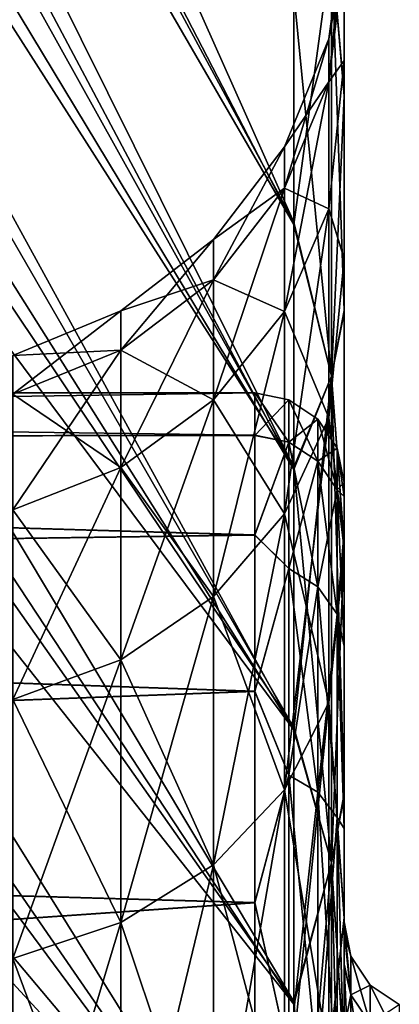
# Model space of a CAD drawing. Header units: metres. Extents: x -62 to 150, y -92 to 92.
# Tile 30 of 256: x -51.83 to -50.55, y -51.58 to -48.27. Entities that reach past the tile are written whole.
import ezdxf

# ---------------------------------------------------------------- set-up
doc = ezdxf.new("R2010")
doc.units = ezdxf.units.M
doc.layers.add('solid_500615', color=7, linetype='CONTINUOUS')

msp = doc.modelspace()

# ---------------------------------------------------------------- linework, layer by layer
at = {"layer": 'solid_500615'}
for points in [[(-56.086498, -37.348923, -27.034166), (-50.90826, -48.182037, -17.807367), (-50.90826, -48.951763, -18.604763)], [(-56.086498, -39.357533, -29.1141), (-56.086498, -37.348923, -27.034166), (-50.90826, -48.951763, -18.604763)], [(-56.086498, -38.946381, 14.380657), (-50.90826, -48.959316, 4.272763), (-50.90826, -48.189102, 3.475921)], [(-56.086498, -38.946381, 14.380657), (-56.086498, -40.033241, 15.391359), (-50.90826, -48.959316, 4.272763)], [(-56.086498, -39.357533, -29.1141), (-50.90826, -48.951763, -18.604763), (-50.90826, -49.77433, -19.345896)], [(-56.086498, -40.474613, -30.113703), (-56.086498, -39.357533, -29.1141), (-50.90826, -49.77433, -19.345896)], [(-56.086498, -40.033241, 15.391359), (-50.90826, -49.782383, 5.013362), (-50.90826, -48.959316, 4.272763)], [(-56.086498, -40.033241, 15.391359), (-56.086498, -41.207184, 16.378189), (-50.90826, -49.782383, 5.013362)], [(-56.086498, -41.671562, -31.080709), (-56.086498, -40.474613, -30.113703), (-50.90826, -49.77433, -19.345896)], [(-56.086498, -41.207184, 16.378189), (-50.90826, -50.655849, 5.69551), (-50.90826, -49.782383, 5.013362)], [(-56.086498, -41.207184, 16.378189), (-56.086498, -42.439831, 17.311182), (-50.90826, -50.655849, 5.69551)], [(-56.086498, -41.671562, -31.080709), (-50.90826, -49.77433, -19.345896), (-50.90826, -50.647324, -20.028608)], [(-56.086498, -42.923538, -31.990301), (-56.086498, -41.671562, -31.080709), (-50.90826, -50.647324, -20.028608)], [(-56.086498, -42.439831, 17.311182), (-56.086498, -43.711887, 18.175333), (-50.90826, -50.655849, 5.69551)], [(-56.086498, -42.923538, -31.990301), (-50.90826, -50.647324, -20.028608), (-50.90826, -51.56744, -20.649902)], [(-56.086498, -44.212746, -32.829597), (-56.086498, -42.923538, -31.990301), (-50.90826, -51.56744, -20.649902)], [(-56.086498, -43.711887, 18.175333), (-50.90826, -51.576397, 6.316211), (-50.90826, -50.655849, 5.69551)], [(-56.086498, -43.711887, 18.175333), (-56.086498, -45.028969, 18.974928), (-50.90826, -51.576397, 6.316211)], [(-56.086498, -44.212746, -32.829597), (-50.90826, -51.56744, -20.649902), (-50.90826, -52.529118, -21.205719)], [(-56.086498, -45.543861, -33.602402), (-56.086498, -44.212746, -32.829597), (-50.90826, -52.529118, -21.205719)], [(-56.086498, -45.028969, 18.974928), (-50.90826, -52.538467, 6.871398), (-50.90826, -51.576397, 6.316211)], [(-56.086498, -45.028969, 18.974928), (-56.086498, -46.38319, 19.70512), (-50.90826, -52.538467, 6.871398)], [(-50.739399, -48.409645, -10.468581), (-50.739399, -45.54903, -10.974284), (-50.739399, -45.166882, -8.98933)], [(-50.739399, -48.051117, -8.73368), (-50.739399, -48.409645, -10.468581), (-50.739399, -45.166882, -8.98933)], [(-50.739399, -48.408688, -3.874049), (-50.739399, -45.167374, -5.345978), (-50.739399, -45.550938, -3.357849)], [(-50.739399, -48.408688, -3.874049), (-50.739399, -48.050869, -5.607499), (-50.739399, -45.167374, -5.345978)], [(-56.086498, -46.911396, -34.30558), (-56.086498, -45.543861, -33.602402), (-50.90826, -52.529118, -21.205719)], [(-50.739399, -49.075005, -12.254059), (-50.739399, -45.856697, -11.986498), (-50.739399, -45.54903, -10.974284)], [(-50.739399, -48.409645, -10.468581), (-50.739399, -49.075005, -12.254059), (-50.739399, -45.54903, -10.974284)], [(-50.739399, -48.408688, -3.874049), (-50.739399, -45.550938, -3.357849), (-50.739399, -45.85944, -2.344711)], [(-50.739399, -49.075005, -12.254059), (-50.739399, -46.244205, -13.004819), (-50.739399, -45.856697, -11.986498)], [(-50.739399, -49.073139, -2.089224), (-50.739399, -45.85944, -2.344711), (-50.739399, -46.247833, -1.325959)], [(-50.739399, -49.073139, -2.089224), (-50.739399, -48.408688, -3.874049), (-50.739399, -45.85944, -2.344711)], [(-50.739399, -50.050171, -13.965955), (-50.739399, -46.707352, -13.994286), (-50.739399, -46.244205, -13.004819)], [(-50.739399, -49.075005, -12.254059), (-50.739399, -50.050171, -13.965955), (-50.739399, -46.244205, -13.004819)], [(-50.739399, -50.047543, -0.377184), (-50.739399, -46.247833, -1.325959), (-50.739399, -46.711746, -0.336423)], [(-50.739399, -50.047543, -0.377184), (-50.739399, -49.073139, -2.089224), (-50.739399, -46.247833, -1.325959)], [(-56.086498, -46.38319, 19.70512), (-50.90826, -53.536663, 7.357937), (-50.90826, -52.538467, 6.871398)], [(-56.086498, -46.38319, 19.70512), (-56.086498, -47.769592, 20.363747), (-50.90826, -53.536663, 7.357937)], [(-50.739399, -51.288712, -15.494659), (-50.739399, -47.247871, -14.956976), (-50.739399, -46.707352, -13.994286)], [(-50.739399, -50.050171, -13.965955), (-50.739399, -51.288712, -15.494659), (-50.739399, -46.707352, -13.994286)], [(-50.739399, -50.047543, -0.377184), (-50.739399, -46.711746, -0.336423), (-50.739399, -47.252903, 0.625939)], [(-56.086498, -46.911396, -34.30558), (-50.90826, -52.529118, -21.205719), (-50.90826, -53.526989, -21.692921)], [(-56.086498, -48.310802, -34.93713), (-56.086498, -46.911396, -34.30558), (-50.90826, -53.526989, -21.692921)], [(-50.739399, -51.288712, -15.494659), (-50.739399, -47.853188, -15.872887), (-50.739399, -47.247871, -14.956976)], [(-50.739399, -51.285591, 1.152096), (-50.739399, -47.252903, 0.625939), (-50.739399, -47.85878, 1.541396)], [(-50.739399, -51.285591, 1.152096), (-50.739399, -50.047543, -0.377184), (-50.739399, -47.252903, 0.625939)], [(-56.086498, -47.769592, 20.363747), (-56.086498, -49.187515, 20.950823), (-50.90826, -53.536663, 7.357937)], [(-50.78194, -48.031517, -16.906729), (-50.739399, -47.853188, -15.872887), (-50.739399, -48.521454, -16.736828)], [(-50.78194, -48.031517, 2.567437), (-50.739399, -48.527519, 2.404816), (-50.739399, -47.85878, 1.541396)], [(-50.739399, -52.740639, -16.787672), (-50.739399, -48.521454, -16.736828), (-50.739399, -47.853188, -15.872887)], [(-50.739399, -51.288712, -15.494659), (-50.739399, -52.740639, -16.787672), (-50.739399, -47.853188, -15.872887)], [(-50.739399, -51.285591, 1.152096), (-50.739399, -47.85878, 1.541396), (-50.739399, -48.527519, 2.404816)], [(-50.790108, -48.480305, -8.994186), (-50.739399, -48.051117, -8.73368), (-50.739399, -47.950001, -7.169646)], [(-50.790108, -48.336712, -7.169646), (-50.739399, -47.950001, -7.169646), (-50.739399, -48.050869, -5.607499)], [(-50.790108, -48.480305, -8.994186), (-50.739399, -47.950001, -7.169646), (-50.790108, -48.336712, -7.169646)], [(-50.78194, -49.468861, -18.445745), (-50.90826, -48.182037, -17.807367), (-50.78194, -48.031517, -16.906729)], [(-50.78194, -48.031517, 2.567437), (-50.90826, -48.189102, 3.475921), (-50.90826, -48.959316, 4.272763)], [(-50.78194, -48.031517, 2.567437), (-50.90826, -48.959316, 4.272763), (-50.78194, -49.468861, 4.106453)], [(-50.78194, -48.031517, -16.906729), (-50.739399, -48.521454, -16.736828), (-50.739399, -49.248611, -17.547304)], [(-50.78194, -49.468861, -18.445745), (-50.78194, -48.031517, -16.906729), (-50.739399, -49.248611, -17.547304)], [(-50.78194, -48.031517, 2.567437), (-50.78194, -49.468861, 4.106453), (-50.739399, -48.527519, 2.404816)], [(-50.790108, -48.480305, -5.345106), (-50.739399, -48.050869, -5.607499), (-50.739399, -48.408688, -3.874049)], [(-50.790108, -48.480305, -5.345106), (-50.790108, -48.336712, -7.169646), (-50.739399, -48.050869, -5.607499)], [(-50.790108, -48.480305, -8.994186), (-50.739399, -48.409645, -10.468581), (-50.739399, -48.051117, -8.73368)], [(-50.78194, -49.468861, -18.445745), (-50.90826, -48.951763, -18.604763), (-50.90826, -48.182037, -17.807367)], [(-56.086498, -48.310802, -34.93713), (-50.90826, -53.526989, -21.692921), (-50.90826, -54.556385, -22.109274)], [(-56.086498, -49.740479, -35.496536), (-56.086498, -48.310802, -34.93713), (-50.90826, -54.556385, -22.109274)], [(-50.790108, -48.336712, -7.169646), (-50.939774, -48.698978, -7.169646), (-50.939774, -48.838112, -8.937515)], [(-50.790108, -48.480305, -5.345106), (-50.939774, -48.698978, -7.169646), (-50.790108, -48.336712, -7.169646)], [(-50.790108, -48.480305, -8.994186), (-50.790108, -48.336712, -7.169646), (-50.939774, -48.838112, -8.937515)], [(-50.790108, -48.907551, -3.565491), (-50.739399, -48.408688, -3.874049), (-50.739399, -49.073139, -2.089224)], [(-50.790108, -48.480305, -5.345106), (-50.739399, -48.408688, -3.874049), (-50.790108, -48.907551, -3.565491)], [(-50.790108, -48.907551, -10.773801), (-50.739399, -49.075005, -12.254059), (-50.739399, -48.409645, -10.468581)], [(-50.790108, -48.907551, -10.773801), (-50.739399, -48.409645, -10.468581), (-50.790108, -48.480305, -8.994186)], [(-50.790108, -48.480305, -5.345106), (-50.939774, -48.838112, -5.401777), (-50.939774, -48.698978, -7.169646)], [(-50.790108, -48.480305, -8.994186), (-50.939774, -48.838112, -8.937515), (-50.939774, -49.25209, -10.661854)], [(-50.790108, -48.907551, -10.773801), (-50.790108, -48.480305, -8.994186), (-50.939774, -49.25209, -10.661854)], [(-50.790108, -48.480305, -5.345106), (-50.790108, -48.907551, -3.565491), (-50.939774, -48.838112, -5.401777)], [(-50.78194, -49.468861, 4.106453), (-50.739399, -49.255116, 3.214744), (-50.739399, -48.527519, 2.404816)], [(-50.739399, -52.740639, -16.787672), (-50.739399, -49.248611, -17.547304), (-50.739399, -48.521454, -16.736828)], [(-50.739399, -52.737129, 2.44573), (-50.739399, -48.527519, 2.404816), (-50.739399, -49.255116, 3.214744)], [(-50.739399, -52.737129, 2.44573), (-50.739399, -51.285591, 1.152096), (-50.739399, -48.527519, 2.404816)], [(-50.939774, -48.698978, -7.169646), (-51.178185, -49.010105, -7.169646), (-51.178185, -49.145409, -8.888844)], [(-50.939774, -48.838112, -5.401777), (-51.178185, -49.010105, -7.169646), (-50.939774, -48.698978, -7.169646)], [(-50.939774, -48.838112, -8.937515), (-50.939774, -48.698978, -7.169646), (-51.178185, -49.145409, -8.888844)], [(-50.939774, -48.838112, -5.401777), (-51.178185, -49.145409, -5.450448), (-51.178185, -49.010105, -7.169646)], [(-50.939774, -48.838112, -8.937515), (-51.178185, -49.145409, -8.888844), (-51.178185, -49.547989, -10.56571)], [(-50.939774, -49.25209, -10.661854), (-50.939774, -48.838112, -8.937515), (-51.178185, -49.547989, -10.56571)], [(-50.939774, -48.838112, -5.401777), (-50.939774, -49.25209, -3.677438), (-51.178185, -49.145409, -5.450448)], [(-50.790108, -48.907551, -3.565491), (-50.939774, -49.25209, -3.677438), (-50.939774, -48.838112, -5.401777)], [(-50.790108, -48.907551, -10.773801), (-50.939774, -49.25209, -10.661854), (-50.939774, -49.930717, -12.300202)], [(-50.790108, -49.607933, -12.464668), (-50.790108, -48.907551, -10.773801), (-50.939774, -49.930717, -12.300202)], [(-50.790108, -48.907551, -3.565491), (-50.790108, -49.607933, -1.874623), (-50.939774, -49.25209, -3.677438)], [(-50.790108, -49.607933, -12.464668), (-50.739399, -49.075005, -12.254059), (-50.790108, -48.907551, -10.773801)], [(-50.790108, -48.907551, -3.565491), (-50.739399, -49.073139, -2.089224), (-50.790108, -49.607933, -1.874623)], [(-50.78194, -49.468861, -18.445745), (-50.90826, -49.77433, -19.345896), (-50.90826, -48.951763, -18.604763)], [(-50.78194, -49.468861, 4.106453), (-50.90826, -48.959316, 4.272763), (-50.90826, -49.782383, 5.013362)], [(-51.178185, -49.010105, -7.169646), (-51.489059, -49.24884, -7.169646), (-51.489059, -49.381207, -8.851498)], [(-51.178185, -49.145409, -5.450448), (-51.489059, -49.24884, -7.169646), (-51.178185, -49.010105, -7.169646)], [(-51.178185, -49.145409, -8.888844), (-51.178185, -49.010105, -7.169646), (-51.489059, -49.381207, -8.851498)], [(-50.790108, -49.607933, -1.874623), (-50.739399, -49.073139, -2.089224), (-50.739399, -50.047543, -0.377184)], [(-50.790108, -49.607933, -12.464668), (-50.739399, -50.050171, -13.965955), (-50.739399, -49.075005, -12.254059)], [(-51.178185, -49.145409, -5.450448), (-51.489059, -49.381207, -5.487794), (-51.489059, -49.24884, -7.169646)], [(-51.178185, -49.145409, -8.888844), (-51.489059, -49.381207, -8.851498), (-51.489059, -49.77504, -10.491937)], [(-51.178185, -49.547989, -10.56571), (-51.178185, -49.145409, -8.888844), (-51.489059, -49.77504, -10.491937)], [(-51.178185, -49.145409, -5.450448), (-51.178185, -49.547989, -3.773581), (-51.489059, -49.381207, -5.487794)], [(-50.939774, -49.25209, -3.677438), (-51.178185, -49.547989, -3.773581), (-51.178185, -49.145409, -5.450448)], [(-56.086498, -49.187515, 20.950823), (-50.90826, -54.566326, 7.773601), (-50.90826, -53.536663, 7.357937)], [(-56.086498, -49.187515, 20.950823), (-56.086498, -50.636375, 21.465876), (-50.90826, -54.566326, 7.773601)], [(-51.489059, -49.24884, -7.169646), (-51.851173, -49.398888, -7.169646), (-51.851173, -49.529408, -8.828025)], [(-51.489059, -49.381207, -5.487794), (-51.851173, -49.398888, -7.169646), (-51.489059, -49.24884, -7.169646)], [(-51.489059, -49.381207, -8.851498), (-51.489059, -49.24884, -7.169646), (-51.851173, -49.529408, -8.828025)], [(-50.939774, -49.25209, -10.661854), (-51.178185, -49.547989, -10.56571), (-51.178185, -50.207932, -12.158954)], [(-50.939774, -49.930717, -12.300202), (-50.939774, -49.25209, -10.661854), (-51.178185, -50.207932, -12.158954)], [(-50.939774, -49.25209, -3.677438), (-50.939774, -49.930717, -2.03909), (-51.178185, -49.547989, -3.773581)], [(-50.790108, -49.607933, -1.874623), (-50.939774, -49.930717, -2.03909), (-50.939774, -49.25209, -3.677438)], [(-50.78194, -49.468861, -18.445745), (-50.739399, -49.248611, -17.547304), (-50.739399, -50.032352, -18.302124)], [(-50.78194, -49.468861, 4.106453), (-50.739399, -50.039322, 3.969063), (-50.739399, -49.255116, 3.214744)], [(-50.739399, -54.377907, -17.827644), (-50.739399, -50.032352, -18.302124), (-50.739399, -49.248611, -17.547304)], [(-50.739399, -52.740639, -16.787672), (-50.739399, -54.377907, -17.827644), (-50.739399, -49.248611, -17.547304)], [(-50.739399, -54.374008, 3.486296), (-50.739399, -49.255116, 3.214744), (-50.739399, -50.039322, 3.969063)], [(-50.739399, -54.374008, 3.486296), (-50.739399, -52.737129, 2.44573), (-50.739399, -49.255116, 3.214744)], [(-51.489059, -49.381207, -5.487794), (-51.851173, -49.529408, -5.511267), (-51.851173, -49.398888, -7.169646)], [(-51.489059, -49.381207, -8.851498), (-51.851173, -49.529408, -8.828025), (-51.851173, -49.917744, -10.445569)], [(-51.489059, -49.77504, -10.491937), (-51.489059, -49.381207, -8.851498), (-51.851173, -49.917744, -10.445569)], [(-51.489059, -49.381207, -5.487794), (-51.489059, -49.77504, -3.847355), (-51.851173, -49.529408, -5.511267)], [(-51.178185, -49.547989, -3.773581), (-51.489059, -49.77504, -3.847355), (-51.489059, -49.381207, -5.487794)], [(-50.78194, -51.102375, -19.77471), (-50.90826, -49.77433, -19.345896), (-50.78194, -49.468861, -18.445745)], [(-50.78194, -49.468861, 4.106453), (-50.90826, -49.782383, 5.013362), (-50.90826, -50.655849, 5.69551)], [(-50.78194, -49.468861, 4.106453), (-50.90826, -50.655849, 5.69551), (-50.78194, -51.102375, 5.435417)], [(-50.78194, -49.468861, -18.445745), (-50.739399, -50.032352, -18.302124), (-50.739399, -50.869591, -18.998606)], [(-50.78194, -51.102375, -19.77471), (-50.78194, -49.468861, -18.445745), (-50.739399, -50.869591, -18.998606)], [(-50.78194, -49.468861, 4.106453), (-50.78194, -51.102375, 5.435417), (-50.739399, -50.039322, 3.969063)], [(-51.039402, -49.525002, -7.169646), (-61.739399, -49.525002, -7.169646), (-61.739399, -49.684071, -5.351197)], [(-51.039402, -49.667255, -5.449176), (-51.039402, -49.525002, -7.169646), (-61.739399, -49.684071, -5.351197)], [(-51.039402, -49.667007, -8.888624), (-61.739399, -49.525002, -7.169646), (-51.039402, -49.525002, -7.169646)], [(-51.039402, -49.667007, -8.888624), (-61.739399, -49.684071, -8.988094), (-61.739399, -49.525002, -7.169646)], [(-51.489059, -49.77504, -3.847355), (-51.851173, -49.917744, -3.893722), (-51.851173, -49.529408, -5.511267)], [(-50.924812, -49.547745, -7.169646), (-51.039402, -49.525002, -7.169646), (-51.039402, -49.667255, -5.449176)], [(-50.924812, -49.6903, -8.89003), (-51.039402, -49.667007, -8.888624), (-51.039402, -49.525002, -7.169646)], [(-50.924812, -49.6903, -8.89003), (-51.039402, -49.525002, -7.169646), (-50.924812, -49.547745, -7.169646)], [(-51.178185, -49.547989, -10.56571), (-51.489059, -49.77504, -10.491937), (-51.489059, -50.420647, -12.05057)], [(-51.178185, -50.207932, -12.158954), (-51.178185, -49.547989, -10.56571), (-51.489059, -50.420647, -12.05057)], [(-51.178185, -49.547989, -3.773581), (-51.178185, -50.207932, -2.180338), (-51.489059, -49.77504, -3.847355)], [(-50.939774, -49.930717, -2.03909), (-51.178185, -50.207932, -2.180338), (-51.178185, -49.547989, -3.773581)], [(-50.924812, -49.6903, -5.449262), (-50.924812, -49.547745, -7.169646), (-51.039402, -49.667255, -5.449176)], [(-50.827351, -49.612785, -7.169646), (-50.924812, -49.547745, -7.169646), (-50.924812, -49.6903, -5.449262)], [(-50.827351, -49.754452, -8.879325), (-50.924812, -49.547745, -7.169646), (-50.827351, -49.612785, -7.169646)], [(-50.827351, -49.754452, -8.879325), (-50.924812, -49.6903, -8.89003), (-50.924812, -49.547745, -7.169646)], [(-50.790108, -49.607933, -12.464668), (-50.939774, -49.930717, -12.300202), (-50.939774, -50.857281, -13.81222)], [(-50.790108, -50.564201, -14.025156), (-50.790108, -49.607933, -12.464668), (-50.939774, -50.857281, -13.81222)], [(-50.790108, -49.607933, -1.874623), (-50.790108, -50.564201, -0.314136), (-50.939774, -49.930717, -2.03909)], [(-50.827351, -49.754452, -5.459967), (-50.827351, -49.612785, -7.169646), (-50.924812, -49.6903, -5.449262)], [(-50.762238, -49.710194, -7.169646), (-50.827351, -49.612785, -7.169646), (-50.827351, -49.754452, -5.459967)], [(-50.762238, -49.850536, -8.863292), (-50.827351, -49.612785, -7.169646), (-50.762238, -49.710194, -7.169646)], [(-50.762238, -49.850536, -8.863292), (-50.827351, -49.754452, -8.879325), (-50.827351, -49.612785, -7.169646)], [(-50.790108, -50.564201, -14.025156), (-50.739399, -50.050171, -13.965955), (-50.790108, -49.607933, -12.464668)], [(-50.790108, -49.607933, -1.874623), (-50.739399, -50.047543, -0.377184), (-50.790108, -50.564201, -0.314136)], [(-51.039402, -49.667007, -8.888624), (-51.039402, -50.001575, -10.293291), (-61.739399, -49.684071, -8.988094)], [(-51.039402, -50.002151, -4.044163), (-51.039402, -49.667255, -5.449176), (-61.739399, -49.684071, -5.351197)], [(-50.924812, -49.6903, -8.89003), (-51.039402, -50.001575, -10.293291), (-51.039402, -49.667007, -8.888624)], [(-50.924812, -49.6903, -5.449262), (-51.039402, -49.667255, -5.449176), (-51.039402, -50.002151, -4.044163)], [(-51.039402, -50.002151, -4.044163), (-61.739399, -49.684071, -5.351197), (-61.739399, -50.156563, -3.587621)], [(-51.039402, -50.001575, -10.293291), (-61.739399, -50.156563, -10.751671), (-61.739399, -49.684071, -8.988094)], [(-50.924812, -50.114079, -3.775805), (-50.924812, -49.6903, -5.449262), (-51.039402, -50.002151, -4.044163)], [(-50.924812, -49.6903, -8.89003), (-50.924812, -50.114079, -10.563487), (-51.039402, -50.001575, -10.293291)], [(-50.827351, -49.754452, -5.459967), (-50.924812, -49.6903, -5.449262), (-50.924812, -50.114079, -3.775805)], [(-50.827351, -50.175594, -10.542369), (-50.924812, -50.114079, -10.563487), (-50.924812, -49.6903, -8.89003)], [(-50.827351, -49.754452, -8.879325), (-50.827351, -50.175594, -10.542369), (-50.924812, -49.6903, -8.89003)], [(-50.762238, -49.850536, -5.476), (-50.762238, -49.710194, -7.169646), (-50.827351, -49.754452, -5.459967)], [(-50.762238, -49.710194, -7.169646), (-50.739399, -49.825001, -7.169646), (-50.739399, -49.872635, -8.145207)], [(-50.762238, -49.850536, -5.476), (-50.739399, -49.825001, -7.169646), (-50.762238, -49.710194, -7.169646)], [(-50.762238, -49.850536, -8.863292), (-50.762238, -49.710194, -7.169646), (-50.739399, -49.872635, -8.145207)], [(-56.086498, -49.740479, -35.496536), (-50.90826, -54.556385, -22.109274), (-50.90826, -55.611996, -22.452669)], [(-56.086498, -51.199173, -35.983116), (-56.086498, -49.740479, -35.496536), (-50.90826, -55.611996, -22.452669)], [(-50.827351, -50.175594, -3.796923), (-50.827351, -49.754452, -5.459967), (-50.924812, -50.114079, -3.775805)], [(-50.762238, -49.850536, -5.476), (-50.827351, -49.754452, -5.459967), (-50.827351, -50.175594, -3.796923)], [(-50.762238, -50.267727, -10.51074), (-50.827351, -50.175594, -10.542369), (-50.827351, -49.754452, -8.879325)], [(-50.762238, -49.850536, -8.863292), (-50.762238, -50.267727, -10.51074), (-50.827351, -49.754452, -8.879325)], [(-51.489059, -49.77504, -10.491937), (-51.851173, -49.917744, -10.445569), (-51.851173, -50.55434, -11.98245)], [(-51.489059, -50.420647, -12.05057), (-51.489059, -49.77504, -10.491937), (-51.851173, -50.55434, -11.98245)], [(-51.489059, -49.77504, -3.847355), (-51.489059, -50.420647, -2.288722), (-51.851173, -49.917744, -3.893722)], [(-51.178185, -50.207932, -2.180338), (-51.489059, -50.420647, -2.288722), (-51.489059, -49.77504, -3.847355)], [(-50.78194, -51.102375, -19.77471), (-50.90826, -50.647324, -20.028608), (-50.90826, -49.77433, -19.345896)], [(-50.762238, -49.850536, -5.476), (-50.739399, -49.872723, -6.193186), (-50.739399, -49.825001, -7.169646)], [(-50.739399, -49.825001, -7.169646), (-50.739399, -51.299999, -7.169646), (-50.739399, -51.333012, -7.926698)], [(-50.739399, -49.825001, -7.169646), (-50.739399, -49.872723, -6.193186), (-50.739399, -51.299999, -7.169646)], [(-50.739399, -49.872635, -8.145207), (-50.739399, -49.825001, -7.169646), (-50.739399, -51.333012, -7.926698)], [(-50.762238, -50.267727, -3.828552), (-50.762238, -49.850536, -5.476), (-50.827351, -50.175594, -3.796923)], [(-50.762238, -49.850536, -5.476), (-50.739399, -49.988319, -5.354372), (-50.739399, -49.872723, -6.193186)], [(-50.762238, -50.267727, -3.828552), (-50.739399, -49.988319, -5.354372), (-50.762238, -49.850536, -5.476)], [(-50.762238, -49.850536, -8.863292), (-50.739399, -49.872635, -8.145207), (-50.739399, -49.988033, -8.983356)], [(-50.762238, -49.850536, -8.863292), (-50.739399, -49.988033, -8.983356), (-50.739399, -50.373909, -10.466885)], [(-50.762238, -49.850536, -8.863292), (-50.739399, -50.373909, -10.466885), (-50.762238, -50.267727, -10.51074)], [(-50.739399, -49.872635, -8.145207), (-50.739399, -51.333012, -7.926698), (-50.739399, -51.447601, -8.766191)], [(-50.739399, -49.988033, -8.983356), (-50.739399, -49.872635, -8.145207), (-50.739399, -51.447601, -8.766191)], [(-50.739399, -49.872723, -6.193186), (-50.739399, -51.332367, -6.419565), (-50.739399, -51.299999, -7.169646)], [(-50.739399, -49.872723, -6.193186), (-50.739399, -51.442406, -5.601131), (-50.739399, -51.332367, -6.419565)], [(-50.739399, -49.872723, -6.193186), (-50.739399, -49.988319, -5.354372), (-50.739399, -51.442406, -5.601131)], [(-51.489059, -50.420647, -2.288722), (-51.851173, -50.55434, -2.356842), (-51.851173, -49.917744, -3.893722)], [(-50.939774, -49.930717, -12.300202), (-51.178185, -50.207932, -12.158954), (-51.178185, -51.108986, -13.629345)], [(-50.939774, -50.857281, -13.81222), (-50.939774, -49.930717, -12.300202), (-51.178185, -51.108986, -13.629345)], [(-50.939774, -49.930717, -2.03909), (-50.939774, -50.857281, -0.527072), (-51.178185, -50.207932, -2.180338)], [(-50.790108, -50.564201, -0.314136), (-50.939774, -50.857281, -0.527072), (-50.939774, -49.930717, -2.03909)], [(-50.762238, -50.267727, -3.828552), (-50.739399, -50.3745, -3.870675), (-50.739399, -49.988319, -5.354372)], [(-50.739399, -49.988033, -8.983356), (-50.739399, -51.447601, -8.766191), (-50.739399, -51.672184, -9.686311)], [(-50.739399, -50.373909, -10.466885), (-50.739399, -49.988033, -8.983356), (-50.739399, -51.672184, -9.686311)], [(-50.739399, -49.988319, -5.354372), (-50.739399, -51.658817, -4.69769), (-50.739399, -51.442406, -5.601131)], [(-50.739399, -49.988319, -5.354372), (-50.739399, -50.3745, -3.870675), (-50.739399, -51.658817, -4.69769)], [(-51.039402, -50.001575, -10.293291), (-51.039402, -50.526318, -11.638981), (-61.739399, -50.156563, -10.751671)], [(-51.039402, -50.527008, -2.698843), (-51.039402, -50.002151, -4.044163), (-61.739399, -50.156563, -3.587621)], [(-50.924812, -50.114079, -10.563487), (-51.039402, -50.526318, -11.638981), (-51.039402, -50.001575, -10.293291)], [(-50.924812, -50.114079, -3.775805), (-51.039402, -50.002151, -4.044163), (-51.039402, -50.527008, -2.698843)], [(-50.790108, -50.564201, -0.314136), (-50.739399, -50.047543, -0.377184), (-50.739399, -51.285591, 1.152096)], [(-50.790108, -50.564201, -14.025156), (-50.739399, -51.288712, -15.494659), (-50.739399, -50.050171, -13.965955)], [(-50.78194, -51.102375, 5.435417), (-50.739399, -50.87701, 4.665036), (-50.739399, -50.039322, 3.969063)], [(-50.739399, -56.168175, -18.59379), (-50.739399, -50.869591, -18.998606), (-50.739399, -50.032352, -18.302124)], [(-50.739399, -54.377907, -17.827644), (-50.739399, -56.168175, -18.59379), (-50.739399, -50.032352, -18.302124)], [(-50.739399, -56.163952, 4.253083), (-50.739399, -50.039322, 3.969063), (-50.739399, -50.87701, 4.665036)], [(-50.739399, -56.163952, 4.253083), (-50.739399, -54.374008, 3.486296), (-50.739399, -50.039322, 3.969063)], [(-50.924812, -50.807518, -2.194923), (-50.924812, -50.114079, -3.775805), (-51.039402, -50.527008, -2.698843)], [(-50.924812, -50.114079, -10.563487), (-50.924812, -50.807518, -12.144369), (-51.039402, -50.526318, -11.638981)], [(-50.827351, -50.175594, -3.796923), (-50.924812, -50.114079, -3.775805), (-50.924812, -50.807518, -2.194923)], [(-50.827351, -50.864716, -12.113414), (-50.924812, -50.807518, -12.144369), (-50.924812, -50.114079, -10.563487)], [(-50.827351, -50.175594, -10.542369), (-50.827351, -50.864716, -12.113414), (-50.924812, -50.114079, -10.563487)], [(-51.039402, -50.527008, -2.698843), (-61.739399, -50.156563, -3.587621), (-61.739399, -50.928234, -1.93264)], [(-51.039402, -50.526318, -11.638981), (-61.739399, -50.928234, -12.406652), (-61.739399, -50.156563, -10.751671)], [(-50.827351, -50.864716, -2.225878), (-50.827351, -50.175594, -3.796923), (-50.924812, -50.807518, -2.194923)], [(-50.762238, -50.267727, -3.828552), (-50.827351, -50.175594, -3.796923), (-50.827351, -50.864716, -2.225878)], [(-50.762238, -50.950386, -12.067052), (-50.827351, -50.864716, -12.113414), (-50.827351, -50.175594, -10.542369)], [(-50.762238, -50.267727, -10.51074), (-50.762238, -50.950386, -12.067052), (-50.827351, -50.175594, -10.542369)], [(-51.178185, -50.207932, -12.158954), (-51.489059, -50.420647, -12.05057), (-51.489059, -51.302132, -13.489018)], [(-51.178185, -51.108986, -13.629345), (-51.178185, -50.207932, -12.158954), (-51.489059, -51.302132, -13.489018)], [(-51.178185, -50.207932, -2.180338), (-51.178185, -51.108986, -0.709947), (-51.489059, -50.420647, -2.288722)], [(-50.939774, -50.857281, -0.527072), (-51.178185, -51.108986, -0.709947), (-51.178185, -50.207932, -2.180338)], [(-50.762238, -50.950386, -2.27224), (-50.762238, -50.267727, -3.828552), (-50.827351, -50.864716, -2.225878)], [(-50.762238, -50.267727, -3.828552), (-50.739399, -50.987305, -2.447199), (-50.739399, -50.3745, -3.870675)], [(-50.762238, -50.950386, -2.27224), (-50.739399, -50.987305, -2.447199), (-50.762238, -50.267727, -3.828552)], [(-50.762238, -50.267727, -10.51074), (-50.739399, -50.373909, -10.466885), (-50.739399, -50.986595, -11.890741)], [(-50.762238, -50.267727, -10.51074), (-50.739399, -50.986595, -11.890741), (-50.762238, -50.950386, -12.067052)], [(-50.739399, -50.373909, -10.466885), (-50.739399, -52.032593, -10.663725), (-50.739399, -52.517643, -11.608702)], [(-50.739399, -50.986595, -11.890741), (-50.739399, -50.373909, -10.466885), (-50.739399, -52.517643, -11.608702)], [(-50.739399, -50.373909, -10.466885), (-50.739399, -51.672184, -9.686311), (-50.739399, -52.032593, -10.663725)], [(-50.739399, -50.3745, -3.870675), (-50.739399, -52.012596, -3.721555), (-50.739399, -51.658817, -4.69769)], [(-50.739399, -50.3745, -3.870675), (-50.739399, -50.987305, -2.447199), (-50.739399, -52.012596, -3.721555)], [(-51.489059, -50.420647, -12.05057), (-51.851173, -50.55434, -11.98245), (-51.851173, -51.423519, -13.400823)], [(-51.489059, -51.302132, -13.489018), (-51.489059, -50.420647, -12.05057), (-51.851173, -51.423519, -13.400823)], [(-51.489059, -50.420647, -2.288722), (-51.489059, -51.302132, -0.850274), (-51.851173, -50.55434, -2.356842)], [(-51.178185, -51.108986, -0.709947), (-51.489059, -51.302132, -0.850274), (-51.489059, -50.420647, -2.288722)], [(-51.039402, -50.526318, -11.638981), (-51.039402, -51.235126, -12.905729), (-61.739399, -50.928234, -12.406652)], [(-51.039402, -51.235909, -1.43237), (-51.039402, -50.527008, -2.698843), (-61.739399, -50.928234, -1.93264)], [(-50.924812, -50.807518, -12.144369), (-51.039402, -51.235126, -12.905729), (-51.039402, -50.526318, -11.638981)], [(-50.924812, -50.807518, -2.194923), (-51.039402, -50.527008, -2.698843), (-51.039402, -51.235909, -1.43237)], [(-51.489059, -51.302132, -0.850274), (-51.851173, -51.423519, -0.938469), (-51.851173, -50.55434, -2.356842)], [(-50.790108, -50.564201, -14.025156), (-50.939774, -50.857281, -13.81222), (-50.939774, -52.008972, -15.160674)], [(-50.790108, -51.752808, -15.416837), (-50.790108, -50.564201, -14.025156), (-50.939774, -52.008972, -15.160674)], [(-50.790108, -50.564201, -0.314136), (-50.790108, -51.752808, 1.077545), (-50.939774, -50.857281, -0.527072)], [(-50.790108, -51.752808, -15.416837), (-50.739399, -51.288712, -15.494659), (-50.790108, -50.564201, -14.025156)], [(-50.790108, -50.564201, -0.314136), (-50.739399, -51.285591, 1.152096), (-50.790108, -51.752808, 1.077545)], [(-56.086498, -50.636375, 21.465876), (-50.90826, -55.622158, 8.116293), (-50.90826, -54.566326, 7.773601)], [(-56.086498, -50.636375, 21.465876), (-56.086498, -52.111973, 21.906971), (-50.90826, -55.622158, 8.116293)], [(-50.78194, -51.102375, -19.77471), (-50.90826, -51.56744, -20.649902), (-50.90826, -50.647324, -20.028608)], [(-50.78194, -51.102375, 5.435417), (-50.90826, -50.655849, 5.69551), (-50.90826, -51.576397, 6.316211)], [(-50.924812, -51.751701, -0.749739), (-50.924812, -50.807518, -2.194923), (-51.039402, -51.235909, -1.43237)], [(-50.924812, -50.807518, -12.144369), (-50.924812, -51.751701, -13.589553), (-51.039402, -51.235126, -12.905729)], [(-50.827351, -50.864716, -2.225878), (-50.924812, -50.807518, -2.194923), (-50.924812, -51.751701, -0.749739)], [(-50.827351, -51.803028, -13.549605), (-50.924812, -51.751701, -13.589553), (-50.924812, -50.807518, -12.144369)], [(-50.827351, -50.864716, -12.113414), (-50.827351, -51.803028, -13.549605), (-50.924812, -50.807518, -12.144369)], [(-50.939774, -50.857281, -13.81222), (-51.178185, -51.108986, -13.629345), (-51.178185, -52.22897, -14.940676)], [(-50.939774, -52.008972, -15.160674), (-50.939774, -50.857281, -13.81222), (-51.178185, -52.22897, -14.940676)], [(-50.939774, -50.857281, -0.527072), (-50.939774, -52.008972, 0.821383), (-51.178185, -51.108986, -0.709947)], [(-50.790108, -51.752808, 1.077545), (-50.939774, -52.008972, 0.821383), (-50.939774, -50.857281, -0.527072)], [(-50.827351, -51.803028, -0.789686), (-50.827351, -50.864716, -2.225878), (-50.924812, -51.751701, -0.749739)], [(-50.762238, -50.950386, -2.27224), (-50.827351, -50.864716, -2.225878), (-50.827351, -51.803028, -0.789686)], [(-50.762238, -51.879898, -13.489775), (-50.827351, -51.803028, -13.549605), (-50.827351, -50.864716, -12.113414)], [(-50.762238, -50.950386, -12.067052), (-50.762238, -51.879898, -13.489775), (-50.827351, -50.864716, -12.113414)], [(-50.78194, -51.102375, -19.77471), (-50.739399, -50.869591, -18.998606), (-50.739399, -51.755413, -19.631836)], [(-50.78194, -51.102375, 5.435417), (-50.739399, -51.763248, 5.297722), (-50.739399, -50.87701, 4.665036)], [(-50.739399, -60.002216, -19.21949), (-50.739399, -51.755413, -19.631836), (-50.739399, -50.869591, -18.998606)], [(-50.739399, -58.061035, -19.062359), (-50.739399, -60.002216, -19.21949), (-50.739399, -50.869591, -18.998606)], [(-50.739399, -56.168175, -18.59379), (-50.739399, -58.061035, -19.062359), (-50.739399, -50.869591, -18.998606)], [(-50.739399, -58.056644, 4.72235), (-50.739399, -50.87701, 4.665036), (-50.739399, -51.763248, 5.297722)], [(-50.739399, -58.056644, 4.72235), (-50.739399, -56.163952, 4.253083), (-50.739399, -50.87701, 4.665036)], [(-51.039402, -51.235909, -1.43237), (-61.739399, -50.928234, -1.93264), (-61.739399, -51.975677, -0.436682)], [(-51.039402, -51.235126, -12.905729), (-61.739399, -51.975677, -13.90261), (-61.739399, -50.928234, -12.406652)], [(-50.762238, -51.879898, -0.849517), (-50.762238, -50.950386, -2.27224), (-50.827351, -51.803028, -0.789686)], [(-50.762238, -50.950386, -2.27224), (-50.739399, -51.80769, -1.13504), (-50.739399, -50.987305, -2.447199)], [(-50.762238, -51.879898, -0.849517), (-50.739399, -51.80769, -1.13504), (-50.762238, -50.950386, -2.27224)], [(-50.762238, -50.950386, -12.067052), (-50.739399, -50.986595, -11.890741), (-50.739399, -51.806904, -13.203185)], [(-50.762238, -50.950386, -12.067052), (-50.739399, -51.806904, -13.203185), (-50.762238, -51.879898, -13.489775)], [(-50.739399, -50.986595, -11.890741), (-50.739399, -52.517643, -11.608702), (-50.739399, -53.10648, -12.477168)], [(-50.739399, -51.806904, -13.203185), (-50.739399, -50.986595, -11.890741), (-50.739399, -53.10648, -12.477168)], [(-50.739399, -50.987305, -2.447199), (-50.739399, -52.493595, -2.771348), (-50.739399, -52.012596, -3.721555)], [(-50.739399, -50.987305, -2.447199), (-50.739399, -53.077591, -1.89985), (-50.739399, -52.493595, -2.771348)], [(-50.739399, -50.987305, -2.447199), (-50.739399, -51.80769, -1.13504), (-50.739399, -53.077591, -1.89985)], [(-51.178185, -51.108986, -13.629345), (-51.489059, -51.302132, -13.489018), (-51.489059, -52.397781, -14.771863)], [(-51.178185, -52.22897, -14.940676), (-51.178185, -51.108986, -13.629345), (-51.489059, -52.397781, -14.771863)], [(-51.178185, -51.108986, -0.709947), (-51.178185, -52.22897, 0.601384), (-51.489059, -51.302132, -0.850274)], [(-50.939774, -52.008972, 0.821383), (-51.178185, -52.22897, 0.601384), (-51.178185, -51.108986, -0.709947)], [(-50.78194, -52.901638, -20.868864), (-50.90826, -51.56744, -20.649902), (-50.78194, -51.102375, -19.77471)], [(-50.78194, -51.102375, 5.435417), (-50.90826, -51.576397, 6.316211), (-50.90826, -52.538467, 6.871398)], [(-50.78194, -51.102375, 5.435417), (-50.90826, -52.538467, 6.871398), (-50.78194, -52.901638, 6.529572)], [(-50.78194, -51.102375, -19.77471), (-50.739399, -51.755413, -19.631836), (-50.739399, -52.68829, -20.201296)], [(-50.78194, -52.901638, -20.868864), (-50.78194, -51.102375, -19.77471), (-50.739399, -52.68829, -20.201296)], [(-50.78194, -51.102375, 5.435417), (-50.78194, -52.901638, 6.529572), (-50.739399, -51.763248, 5.297722)], [(-56.086498, -52.68277, -36.395126), (-56.086498, -51.199173, -35.983116), (-50.90826, -55.611996, -22.452669)], [(-51.039402, -51.235126, -12.905729), (-51.039402, -52.10968, -14.059381), (-61.739399, -51.975677, -13.90261)], [(-51.039402, -52.110489, -0.278985), (-51.039402, -51.235909, -1.43237), (-61.739399, -51.975677, -0.436682)], [(-50.924812, -51.751701, -13.589553), (-51.039402, -52.10968, -14.059381), (-51.039402, -51.235126, -12.905729)], [(-50.924812, -51.751701, -0.749739), (-51.039402, -51.235909, -1.43237), (-51.039402, -52.110489, -0.278985)], [(-50.790108, -51.752808, 1.077545), (-50.739399, -51.285591, 1.152096), (-50.739399, -52.737129, 2.44573)], [(-51.489059, -51.302132, -13.489018), (-51.851173, -51.423519, -13.400823), (-51.851173, -52.503883, -14.665764)], [(-51.489059, -52.397781, -14.771863), (-51.489059, -51.302132, -13.489018), (-51.851173, -52.503883, -14.665764)], [(-51.489059, -51.302132, -0.850274), (-51.489059, -52.397781, 0.432571), (-51.851173, -51.423519, -0.938469)], [(-51.178185, -52.22897, 0.601384), (-51.489059, -52.397781, 0.432571), (-51.489059, -51.302132, -0.850274)], [(-50.790108, -51.752808, -15.416837), (-50.739399, -52.740639, -16.787672), (-50.739399, -51.288712, -15.494659)], [(-50.716564, -51.414806, -7.169646), (-50.739399, -51.299999, -7.169646), (-50.739399, -51.332367, -6.419565)], [(-50.716564, -51.545235, -8.660449), (-50.739399, -51.333012, -7.926698), (-50.739399, -51.299999, -7.169646)], [(-50.716564, -51.545235, -8.660449), (-50.739399, -51.299999, -7.169646), (-50.716564, -51.414806, -7.169646)], [(-50.716564, -51.545235, -5.678843), (-50.739399, -51.332367, -6.419565), (-50.739399, -51.442406, -5.601131)], [(-50.716564, -51.545235, -5.678843), (-50.716564, -51.414806, -7.169646), (-50.739399, -51.332367, -6.419565)], [(-50.716564, -51.545235, -8.660449), (-50.739399, -51.447601, -8.766191), (-50.739399, -51.333012, -7.926698)], [(-50.651451, -51.512215, -7.169646), (-50.716564, -51.414806, -7.169646), (-50.716564, -51.545235, -5.678843)], [(-50.651451, -51.641163, -8.643535), (-50.716564, -51.414806, -7.169646), (-50.651451, -51.512215, -7.169646)], [(-50.651451, -51.641163, -8.643535), (-50.716564, -51.545235, -8.660449), (-50.716564, -51.414806, -7.169646)], [(-51.489059, -52.397781, 0.432571), (-51.851173, -52.503883, 0.326472), (-51.851173, -51.423519, -0.938469)], [(-50.716564, -51.545235, -5.678843), (-50.739399, -51.442406, -5.601131), (-50.739399, -51.658817, -4.69769)], [(-50.716564, -51.932556, -10.105955), (-50.739399, -51.672184, -9.686311), (-50.739399, -51.447601, -8.766191)], [(-50.716564, -51.545235, -8.660449), (-50.716564, -51.932556, -10.105955), (-50.739399, -51.447601, -8.766191)], [(-50.651451, -51.641163, -5.695757), (-50.651451, -51.512215, -7.169646), (-50.716564, -51.545235, -5.678843)], [(-50.553989, -51.577255, -7.169646), (-50.651451, -51.512215, -7.169646), (-50.651451, -51.641163, -5.695757)], [(-50.553989, -51.705215, -8.63224), (-50.651451, -51.512215, -7.169646), (-50.553989, -51.577255, -7.169646)], [(-50.553989, -51.705215, -8.63224), (-50.651451, -51.641163, -8.643535), (-50.651451, -51.512215, -7.169646)], [(-50.716564, -51.932556, -4.233336), (-50.716564, -51.545235, -5.678843), (-50.739399, -51.658817, -4.69769)], [(-50.651451, -51.641163, -5.695757), (-50.716564, -51.545235, -5.678843), (-50.716564, -51.932556, -4.233336)], [(-50.651451, -52.02409, -10.072639), (-50.716564, -51.932556, -10.105955), (-50.716564, -51.545235, -8.660449)], [(-50.651451, -51.641163, -8.643535), (-50.651451, -52.02409, -10.072639), (-50.716564, -51.545235, -8.660449)], [(-50.78194, -52.901638, -20.868864), (-50.90826, -52.529118, -21.205719), (-50.90826, -51.56744, -20.649902)]]:
    msp.add_3dface(points, dxfattribs=at)

doc.saveas('drawing.dxf')
